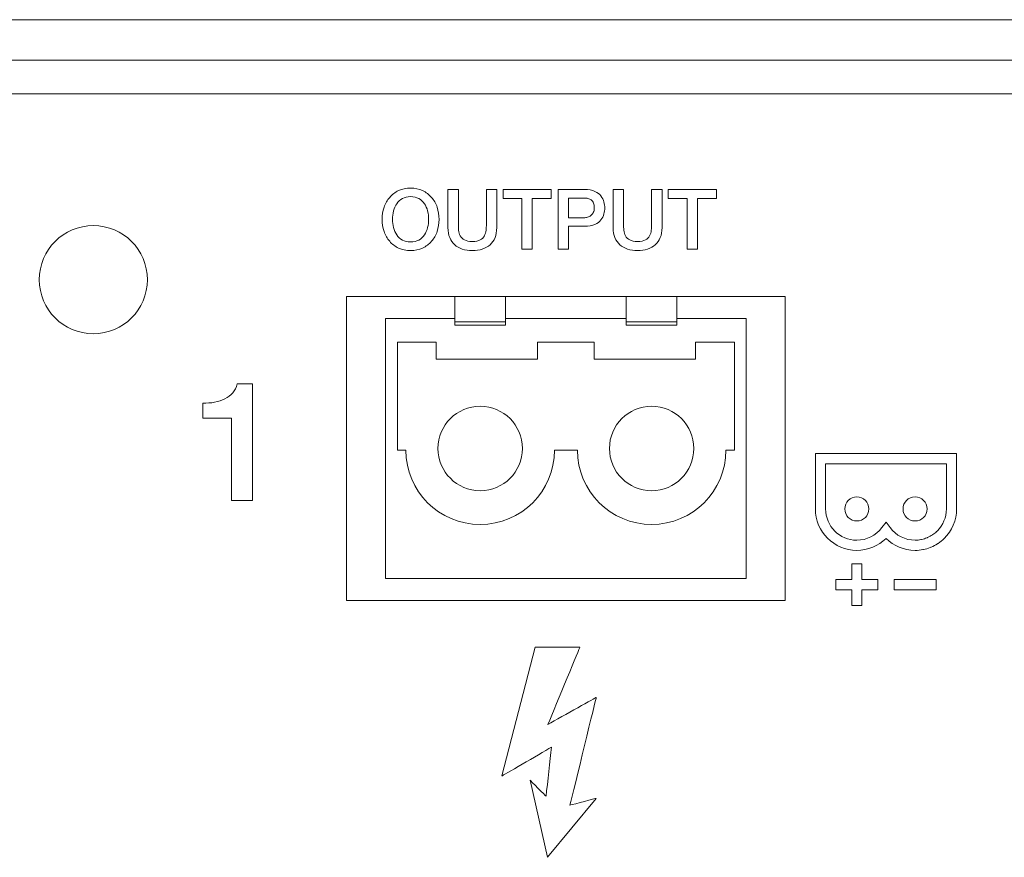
# Model space of a CAD drawing. Header units: millimetres. Extents: x 0 to 2122, y 0 to 1639.
# Tile 55 of 75: x 1854 to 1883, y 797 to 822. Entities that reach past the tile are written whole.
import ezdxf

# ---------------------------------------------------------------- set-up
doc = ezdxf.new("R2010")
doc.units = ezdxf.units.MM
doc.layers.add('1', color=7, linetype='Continuous', true_color=0xffffff)
doc.layers.add('2', color=7, linetype='Continuous', true_color=0xffffff)

msp = doc.modelspace()

# ---------------------------------------------------------------- linework, layer by layer
at = {"layer": '1', "color": 7, "linetype": 'Continuous', "lineweight": 13}
for p, q in [((1957.591, 821.87), (1542.591, 821.87)), ((1957.591, 820.67), (1542.591, 820.67)), ((1957.991, 819.67), (1542.191, 819.67)), ((1863.591, 813.67), (1876.591, 813.67)), ((1863.591, 804.67), (1863.591, 813.67)), ((1866.801, 812.92), (1866.801, 813.67)), ((1868.301, 813.67), (1868.301, 812.92)), ((1871.881, 813.67), (1871.881, 812.92)), ((1873.381, 813.67), (1873.381, 812.92)), ((1876.591, 813.67), (1876.591, 804.67)), ((1864.751, 813.02), (1866.801, 813.02)), ((1864.751, 805.32), (1864.751, 813.02)), ((1868.301, 813.02), (1871.881, 813.02)), ((1873.381, 813.02), (1875.431, 813.02)), ((1875.431, 813.02), (1875.431, 805.32)), ((1866.801, 812.82), (1866.801, 812.92)), ((1868.301, 812.92), (1866.801, 812.92)), ((1868.301, 812.82), (1866.801, 812.82)), ((1868.301, 812.82), (1868.301, 812.92)), ((1871.881, 812.82), (1871.881, 812.92)), ((1873.381, 812.92), (1871.881, 812.92)), ((1871.881, 812.82), (1873.381, 812.82)), ((1873.381, 812.82), (1873.381, 812.92)), ((1865.101, 812.32), (1865.101, 809.12)), ((1866.251, 812.32), (1865.101, 812.32)), ((1866.251, 811.82), (1866.251, 812.32)), ((1870.931, 812.32), (1869.251, 812.32)), ((1869.251, 811.82), (1869.251, 812.32)), ((1870.931, 811.82), (1870.931, 812.32)), ((1875.081, 812.32), (1873.931, 812.32)), ((1873.931, 811.82), (1873.931, 812.32)), ((1875.081, 809.12), (1875.081, 812.32)), ((1869.251, 811.82), (1866.251, 811.82)), ((1870.931, 811.82), (1873.931, 811.82)), ((1865.101, 809.12), (1865.351, 809.12)), ((1869.751, 809.12), (1870.431, 809.12)), ((1874.831, 809.12), (1875.081, 809.12)), ((1875.431, 805.32), (1864.751, 805.32)), ((1876.591, 804.67), (1863.591, 804.67))]:
    msp.add_line(p, q, dxfattribs=at)
at = {"layer": '1', "color": 7, "linetype": 'Continuous', "lineweight": 13, "extrusion": (0, 0, -1)}
msp.add_circle((-1856.091, 814.17), 1.6, dxfattribs=at)
at = {"layer": '1', "color": 7, "linetype": 'Continuous', "lineweight": 13}
for centre in [(1867.551, 809.17), (1872.631, 809.17)]:
    msp.add_circle(centre, 1.25, dxfattribs=at)
for centre in [(1867.551, 809.12), (1872.631, 809.12)]:
    msp.add_arc(centre, 2.2, 180, 0, dxfattribs=at)
at = {"layer": '2', "color": 7, "linetype": 'Continuous', "lineweight": 13}
for points, knots in [([(1864.87, 816.607), (1864.941, 816.691), (1865.029, 816.758), (1865.241, 816.857), (1865.357, 816.882), (1865.491, 816.882)], [0.875, 0.875, 0.875, 0.875, 0.9375, 0.9375, 1, 1, 1, 1]), ([(1865.491, 816.882), (1865.622, 816.882), (1865.738, 816.857), (1865.95, 816.758), (1866.038, 816.691), (1866.108, 816.607)], [0, 0, 0, 0, 0.0625, 0.0625, 0.125, 0.125, 0.125, 0.125]), ([(1866.796, 815.204), (1866.733, 815.261), (1866.683, 815.331), (1866.613, 815.499), (1866.595, 815.597), (1866.595, 815.711), (1866.595, 815.711), (1866.595, 816.84), (1866.595, 816.84)], [0.8636364, 0.8636364, 0.8636364, 0.8636364, 0.9090909, 0.9090909, 0.9545455, 0.9545455, 0.9545455, 1, 1, 1, 1]), ([(1867.724, 815.632), (1867.731, 815.693), (1867.735, 815.753), (1867.735, 815.812), (1867.735, 815.812), (1867.735, 816.84), (1867.735, 816.84)], [0.40909091, 0.40909091, 0.40909091, 0.40909091, 0.45454545, 0.45454545, 0.45454545, 0.5, 0.5, 0.5, 0.5]), ([(1869.862, 816.84), (1869.862, 816.84), (1870.642, 816.84), (1870.642, 816.84), (1870.765, 816.84), (1870.867, 816.822), (1870.949, 816.785)], [0, 0, 0, 0, 0.0769231, 0.0769231, 0.0769231, 0.1538462, 0.1538462, 0.1538462, 0.1538462]), ([(1870.949, 816.785), (1871.026, 816.749), (1871.086, 816.704), (1871.171, 816.595), (1871.203, 816.536), (1871.217, 816.472)], [0.1538462, 0.1538462, 0.1538462, 0.1538462, 0.2307692, 0.2307692, 0.3076923, 0.3076923, 0.3076923, 0.3076923]), ([(1871.919, 815.076), (1871.827, 815.104), (1871.753, 815.147), (1871.626, 815.261), (1871.577, 815.331), (1871.506, 815.499), (1871.492, 815.597), (1871.492, 815.711), (1871.492, 815.711), (1871.492, 816.84), (1871.492, 816.84)], [0.8181818, 0.8181818, 0.8181818, 0.8181818, 0.8636364, 0.8636364, 0.9090909, 0.9090909, 0.9545455, 0.9545455, 0.9545455, 1, 1, 1, 1]), ([(1872.621, 815.632), (1872.624, 815.693), (1872.628, 815.753), (1872.628, 815.812), (1872.628, 815.812), (1872.628, 816.84), (1872.628, 816.84)], [0.40909091, 0.40909091, 0.40909091, 0.40909091, 0.45454545, 0.45454545, 0.45454545, 0.5, 0.5, 0.5, 0.5]), ([(1864.87, 815.306), (1864.796, 815.39), (1864.743, 815.488), (1864.666, 815.712), (1864.644, 815.831), (1864.644, 816.083), (1864.666, 816.202), (1864.743, 816.425), (1864.796, 816.524), (1864.87, 816.607)], [0.625, 0.625, 0.625, 0.625, 0.6875, 0.6875, 0.75, 0.75, 0.8125, 0.8125, 0.875, 0.875, 0.875, 0.875]), ([(1870.744, 816.575), (1870.709, 816.584), (1870.67, 816.588), (1870.628, 816.588), (1870.628, 816.588), (1870.172, 816.588), (1870.172, 816.588)], [0.7272727, 0.7272727, 0.7272727, 0.7272727, 0.8181818, 0.8181818, 0.8181818, 0.9090909, 0.9090909, 0.9090909, 0.9090909]), ([(1871.217, 816.472), (1871.234, 816.407), (1871.241, 816.348), (1871.241, 816.24), (1871.234, 816.181), (1871.217, 816.117)], [0.3076923, 0.3076923, 0.3076923, 0.3076923, 0.3846154, 0.3846154, 0.4615385, 0.4615385, 0.4615385, 0.4615385]), ([(1864.983, 816.205), (1864.965, 816.124), (1864.955, 816.042), (1864.955, 815.874), (1864.965, 815.792), (1864.983, 815.711)], [0.1875, 0.1875, 0.1875, 0.1875, 0.25, 0.25, 0.3125, 0.3125, 0.3125, 0.3125]), ([(1865.9, 815.495), (1865.943, 815.558), (1865.974, 815.63), (1866.017, 815.792), (1866.024, 815.874), (1866.024, 816.042), (1866.017, 816.124), (1865.974, 816.286), (1865.943, 816.358), (1865.9, 816.421)], [0.625, 0.625, 0.625, 0.625, 0.6875, 0.6875, 0.75, 0.75, 0.8125, 0.8125, 0.875, 0.875, 0.875, 0.875]), ([(1866.278, 816.314), (1866.313, 816.202), (1866.334, 816.083), (1866.334, 815.831), (1866.313, 815.712), (1866.278, 815.6)], [0.1875, 0.1875, 0.1875, 0.1875, 0.25, 0.25, 0.3125, 0.3125, 0.3125, 0.3125]), ([(1870.903, 816.157), (1870.924, 816.194), (1870.931, 816.24), (1870.931, 816.354), (1870.924, 816.402), (1870.906, 816.44)], [0.3636364, 0.3636364, 0.3636364, 0.3636364, 0.4545455, 0.4545455, 0.5454545, 0.5454545, 0.5454545, 0.5454545]), ([(1870.172, 816.005), (1870.172, 816.005), (1870.624, 816.005), (1870.624, 816.005), (1870.659, 816.005), (1870.695, 816.01), (1870.765, 816.03), (1870.8, 816.046), (1870.829, 816.068)], [0, 0, 0, 0, 0.0909091, 0.0909091, 0.0909091, 0.1818182, 0.1818182, 0.2727273, 0.2727273, 0.2727273, 0.2727273]), ([(1871.217, 816.117), (1871.203, 816.054), (1871.171, 815.995), (1871.086, 815.886), (1871.026, 815.842), (1870.949, 815.806)], [0.4615385, 0.4615385, 0.4615385, 0.4615385, 0.5384615, 0.5384615, 0.6153846, 0.6153846, 0.6153846, 0.6153846]), ([(1866.906, 815.812), (1866.906, 815.753), (1866.906, 815.693), (1866.92, 815.571), (1866.934, 815.516), (1866.962, 815.468)], [0.09090909, 0.09090909, 0.09090909, 0.09090909, 0.13636364, 0.13636364, 0.18181818, 0.18181818, 0.18181818, 0.18181818]), ([(1870.949, 815.806), (1870.867, 815.771), (1870.765, 815.753), (1870.642, 815.753), (1870.642, 815.753), (1870.172, 815.753), (1870.172, 815.753)], [0.6153846, 0.6153846, 0.6153846, 0.6153846, 0.6923077, 0.6923077, 0.6923077, 0.7692308, 0.7692308, 0.7692308, 0.7692308]), ([(1872.938, 815.711), (1872.938, 815.597), (1872.921, 815.499), (1872.85, 815.331), (1872.801, 815.261), (1872.674, 815.147), (1872.6, 815.104), (1872.511, 815.076)], [0.5909091, 0.5909091, 0.5909091, 0.5909091, 0.6363636, 0.6363636, 0.6818182, 0.6818182, 0.7272727, 0.7272727, 0.7272727, 0.7272727]), ([(1865.248, 815.343), (1865.315, 815.305), (1865.396, 815.286), (1865.491, 815.286), (1865.583, 815.286), (1865.664, 815.305), (1865.734, 815.343)], [0.4375, 0.4375, 0.4375, 0.4375, 0.5, 0.5, 0.5, 0.5625, 0.5625, 0.5625, 0.5625]), ([(1867.992, 815.415), (1867.957, 815.331), (1867.908, 815.261), (1867.781, 815.147), (1867.703, 815.104), (1867.527, 815.049), (1867.428, 815.034), (1867.209, 815.034), (1867.11, 815.049), (1866.934, 815.104), (1866.856, 815.147), (1866.796, 815.204)], [0.6363636, 0.6363636, 0.6363636, 0.6363636, 0.6818182, 0.6818182, 0.7272727, 0.7272727, 0.7727273, 0.7727273, 0.8181818, 0.8181818, 0.8636364, 0.8636364, 0.8636364, 0.8636364]), ([(1866.962, 815.468), (1866.99, 815.419), (1867.029, 815.379), (1867.142, 815.317), (1867.22, 815.301), (1867.318, 815.301), (1867.421, 815.301), (1867.498, 815.317), (1867.551, 815.348)], [0.1818182, 0.1818182, 0.1818182, 0.1818182, 0.2272727, 0.2272727, 0.2727273, 0.2727273, 0.2727273, 0.3181818, 0.3181818, 0.3181818, 0.3181818]), ([(1871.982, 815.348), (1872.035, 815.317), (1872.113, 815.301), (1872.215, 815.301), (1872.314, 815.301), (1872.391, 815.317), (1872.448, 815.348)], [0.22727273, 0.22727273, 0.22727273, 0.22727273, 0.27272727, 0.27272727, 0.27272727, 0.31818182, 0.31818182, 0.31818182, 0.31818182]), ([(1865.844, 815.107), (1865.738, 815.059), (1865.622, 815.034), (1865.491, 815.034), (1865.357, 815.034), (1865.241, 815.059), (1865.135, 815.107)], [0.4375, 0.4375, 0.4375, 0.4375, 0.5, 0.5, 0.5, 0.5625, 0.5625, 0.5625, 0.5625]), ([(1872.511, 815.076), (1872.42, 815.049), (1872.321, 815.034), (1872.215, 815.034), (1872.106, 815.034), (1872.007, 815.049), (1871.919, 815.076)], [0.72727273, 0.72727273, 0.72727273, 0.72727273, 0.77272727, 0.77272727, 0.77272727, 0.81818182, 0.81818182, 0.81818182, 0.81818182]), ([(1859.339, 810.51), (1859.459, 810.51), (1859.572, 810.52), (1859.797, 810.56), (1859.896, 810.593), (1859.988, 810.639)], [0, 0, 0, 0, 0.1, 0.1, 0.2, 0.2, 0.2, 0.2]), ([(1881.299, 806.507), (1881.525, 806.73), (1881.666, 807.039), (1881.666, 807.38), (1881.666, 807.38), (1881.666, 809.018), (1881.666, 809.018)], [0.8125, 0.8125, 0.8125, 0.8125, 0.875, 0.875, 0.875, 0.9375, 0.9375, 0.9375, 0.9375]), ([(1879.451, 806.827), (1879.274, 806.59), (1879.006, 806.454), (1878.71, 806.454), (1878.198, 806.454), (1877.785, 806.869), (1877.785, 807.38), (1877.785, 807.38), (1877.785, 808.715), (1877.785, 808.715)], [0.7058824, 0.7058824, 0.7058824, 0.7058824, 0.7647059, 0.7647059, 0.7647059, 0.8235294, 0.8235294, 0.8235294, 0.8823529, 0.8823529, 0.8823529, 0.8823529]), ([(1879.066, 807.38), (1879.066, 807.182), (1878.907, 807.023), (1878.512, 807.023), (1878.353, 807.182), (1878.353, 807.577), (1878.512, 807.737), (1878.907, 807.737), (1879.066, 807.577), (1879.066, 807.38)], [0, 0, 0, 0, 0.25, 0.25, 0.5, 0.5, 0.75, 0.75, 1, 1, 1, 1]), ([(1879.066, 807.38), (1879.066, 807.182), (1878.907, 807.023), (1878.512, 807.023), (1878.353, 807.182), (1878.353, 807.577), (1878.512, 807.737), (1878.907, 807.737), (1879.066, 807.577), (1879.066, 807.38)], [0, 0, 0, 0, 0.25, 0.25, 0.5, 0.5, 0.75, 0.75, 1, 1, 1, 1]), ([(1880.795, 807.38), (1880.795, 807.182), (1880.632, 807.023), (1880.237, 807.023), (1880.078, 807.182), (1880.078, 807.577), (1880.237, 807.737), (1880.632, 807.737), (1880.795, 807.577), (1880.795, 807.38)], [0, 0, 0, 0, 0.25, 0.25, 0.5, 0.5, 0.75, 0.75, 1, 1, 1, 1]), ([(1877.482, 807.38), (1877.482, 806.703), (1878.032, 806.151), (1878.71, 806.151), (1879.038, 806.151), (1879.345, 806.279), (1879.574, 806.507)], [0.125, 0.125, 0.125, 0.125, 0.1875, 0.1875, 0.1875, 0.25, 0.25, 0.25, 0.25]), ([(1880.608, 806.471), (1880.551, 806.461), (1880.495, 806.454), (1880.435, 806.454), (1880.142, 806.454), (1879.87, 806.59), (1879.694, 806.827)], [0.4705882, 0.4705882, 0.4705882, 0.4705882, 0.5294118, 0.5294118, 0.5294118, 0.5882353, 0.5882353, 0.5882353, 0.5882353]), ([(1879.574, 806.507), (1879.803, 806.279), (1880.107, 806.151), (1880.435, 806.151), (1880.516, 806.151), (1880.594, 806.16), (1880.668, 806.174)], [0.25, 0.25, 0.25, 0.25, 0.3125, 0.3125, 0.3125, 0.375, 0.375, 0.375, 0.375])]:
    msp.add_open_spline(points, degree=3, knots=knots, dxfattribs=at)
for points in [[(1866.595, 816.84), (1866.595, 816.84), (1866.906, 816.84), (1866.906, 816.84)], [(1866.906, 816.84), (1866.906, 816.84), (1866.906, 815.812), (1866.906, 815.812)], [(1867.735, 816.84), (1867.735, 816.84), (1868.042, 816.84), (1868.042, 816.84)], [(1868.042, 816.84), (1868.042, 816.84), (1868.042, 815.711), (1868.042, 815.711)], [(1868.232, 816.84), (1868.707, 816.84), (1869.182, 816.84), (1869.657, 816.84)], [(1868.232, 816.573), (1868.232, 816.662), (1868.232, 816.751), (1868.232, 816.84)], [(1869.657, 816.84), (1869.657, 816.751), (1869.657, 816.662), (1869.657, 816.573)], [(1869.862, 815.076), (1869.862, 815.076), (1869.862, 816.84), (1869.862, 816.84)], [(1871.492, 816.84), (1871.492, 816.84), (1871.799, 816.84), (1871.799, 816.84)], [(1871.799, 816.84), (1871.799, 816.84), (1871.799, 815.812), (1871.799, 815.812)], [(1872.628, 816.84), (1872.628, 816.84), (1872.938, 816.84), (1872.938, 816.84)], [(1872.938, 816.84), (1872.938, 816.84), (1872.938, 815.711), (1872.938, 815.711)], [(1873.125, 816.84), (1873.601, 816.84), (1874.078, 816.84), (1874.554, 816.84)], [(1873.125, 816.573), (1873.125, 816.662), (1873.125, 816.751), (1873.125, 816.84)], [(1874.554, 816.84), (1874.554, 816.751), (1874.554, 816.662), (1874.554, 816.573)], [(1865.248, 816.573), (1865.177, 816.535), (1865.121, 816.484), (1865.078, 816.421)], [(1865.491, 816.63), (1865.396, 816.63), (1865.315, 816.611), (1865.248, 816.573)], [(1865.734, 816.573), (1865.664, 816.611), (1865.583, 816.63), (1865.491, 816.63)], [(1865.9, 816.421), (1865.858, 816.484), (1865.802, 816.535), (1865.734, 816.573)], [(1866.108, 816.607), (1866.183, 816.524), (1866.239, 816.425), (1866.278, 816.314)], [(1868.79, 816.573), (1868.604, 816.573), (1868.418, 816.573), (1868.232, 816.573)], [(1868.79, 815.076), (1868.79, 815.575), (1868.79, 816.074), (1868.79, 816.573)], [(1869.657, 816.573), (1869.47, 816.573), (1869.283, 816.573), (1869.096, 816.573)], [(1869.096, 816.573), (1869.096, 816.074), (1869.096, 815.575), (1869.096, 815.076)], [(1870.172, 816.588), (1870.172, 816.588), (1870.172, 816.005), (1870.172, 816.005)], [(1870.839, 816.53), (1870.815, 816.552), (1870.779, 816.567), (1870.744, 816.575)], [(1870.906, 816.44), (1870.892, 816.477), (1870.867, 816.508), (1870.839, 816.53)], [(1873.683, 816.573), (1873.497, 816.573), (1873.311, 816.573), (1873.125, 816.573)], [(1873.683, 815.076), (1873.683, 815.575), (1873.683, 816.074), (1873.683, 816.573)], [(1874.554, 816.573), (1874.367, 816.573), (1874.18, 816.573), (1873.993, 816.573)], [(1873.993, 816.573), (1873.993, 816.074), (1873.993, 815.575), (1873.993, 815.076)], [(1865.078, 816.421), (1865.036, 816.358), (1865.004, 816.286), (1864.983, 816.205)], [(1870.829, 816.068), (1870.86, 816.09), (1870.885, 816.12), (1870.903, 816.157)], [(1864.983, 815.711), (1865.004, 815.63), (1865.036, 815.558), (1865.078, 815.495)], [(1866.278, 815.6), (1866.239, 815.488), (1866.183, 815.39), (1866.108, 815.306)], [(1867.675, 815.468), (1867.703, 815.516), (1867.721, 815.571), (1867.724, 815.632)], [(1868.042, 815.711), (1868.042, 815.597), (1868.024, 815.499), (1867.992, 815.415)], [(1870.172, 815.753), (1870.172, 815.753), (1870.172, 815.076), (1870.172, 815.076)], [(1871.799, 815.812), (1871.799, 815.753), (1871.802, 815.693), (1871.809, 815.632)], [(1871.809, 815.632), (1871.813, 815.571), (1871.831, 815.516), (1871.859, 815.468)], [(1872.571, 815.468), (1872.6, 815.516), (1872.614, 815.571), (1872.621, 815.632)], [(1865.135, 815.107), (1865.029, 815.156), (1864.941, 815.222), (1864.87, 815.306)], [(1865.078, 815.495), (1865.121, 815.432), (1865.177, 815.381), (1865.248, 815.343)], [(1865.734, 815.343), (1865.802, 815.381), (1865.858, 815.432), (1865.9, 815.495)], [(1866.108, 815.306), (1866.038, 815.222), (1865.95, 815.156), (1865.844, 815.107)], [(1867.551, 815.348), (1867.608, 815.379), (1867.65, 815.419), (1867.675, 815.468)], [(1871.859, 815.468), (1871.883, 815.419), (1871.926, 815.379), (1871.982, 815.348)], [(1872.448, 815.348), (1872.501, 815.379), (1872.543, 815.419), (1872.571, 815.468)], [(1869.096, 815.076), (1868.994, 815.076), (1868.892, 815.076), (1868.79, 815.076)], [(1870.172, 815.076), (1870.172, 815.076), (1869.862, 815.076), (1869.862, 815.076)], [(1873.993, 815.076), (1873.89, 815.076), (1873.786, 815.076), (1873.683, 815.076)], [(1860.221, 810.817), (1860.284, 810.889), (1860.326, 810.978), (1860.348, 811.083)], [(1860.348, 811.083), (1860.348, 811.083), (1860.806, 811.083), (1860.806, 811.083)], [(1860.806, 811.083), (1860.806, 811.083), (1860.806, 807.626), (1860.806, 807.626)], [(1859.988, 810.639), (1860.08, 810.685), (1860.157, 810.744), (1860.221, 810.817)], [(1859.339, 810.066), (1859.339, 810.066), (1859.339, 810.51), (1859.339, 810.51)], [(1860.189, 810.066), (1860.189, 810.066), (1859.339, 810.066), (1859.339, 810.066)], [(1860.189, 807.626), (1860.189, 807.626), (1860.189, 810.066), (1860.189, 810.066)], [(1881.299, 809.018), (1881.299, 809.018), (1877.482, 809.018), (1877.482, 809.018)], [(1877.482, 809.018), (1877.482, 809.018), (1877.482, 807.38), (1877.482, 807.38)], [(1881.666, 809.018), (1881.666, 809.018), (1881.299, 809.018), (1881.299, 809.018)], [(1877.785, 808.715), (1877.785, 808.715), (1881.363, 808.715), (1881.363, 808.715)], [(1881.363, 808.715), (1881.363, 808.715), (1881.363, 807.38), (1881.363, 807.38)], [(1860.806, 807.626), (1860.806, 807.626), (1860.189, 807.626), (1860.189, 807.626)], [(1881.363, 807.38), (1881.363, 807.129), (1881.26, 806.902), (1881.098, 806.735)], [(1879.574, 806.99), (1879.574, 806.99), (1879.451, 806.827), (1879.451, 806.827)], [(1879.694, 806.827), (1879.694, 806.827), (1879.574, 806.99), (1879.574, 806.99)], [(1880.805, 806.533), (1880.798, 806.53), (1880.791, 806.527), (1880.788, 806.524)], [(1880.95, 806.611), (1880.904, 806.581), (1880.858, 806.555), (1880.805, 806.533)], [(1880.96, 806.618), (1880.957, 806.616), (1880.953, 806.613), (1880.95, 806.611)], [(1881.073, 806.712), (1881.038, 806.677), (1880.999, 806.646), (1880.96, 806.618)], [(1881.098, 806.735), (1881.091, 806.727), (1881.08, 806.719), (1881.073, 806.712)], [(1880.629, 806.475), (1880.622, 806.474), (1880.615, 806.473), (1880.608, 806.471)], [(1880.788, 806.524), (1880.735, 806.503), (1880.685, 806.487), (1880.629, 806.475)], [(1880.886, 806.238), (1880.893, 806.241), (1880.904, 806.244), (1880.911, 806.248)], [(1880.911, 806.248), (1880.978, 806.275), (1881.038, 806.308), (1881.098, 806.347)], [(1881.098, 806.347), (1881.105, 806.351), (1881.112, 806.355), (1881.119, 806.36)], [(1881.119, 806.36), (1881.183, 806.403), (1881.243, 806.452), (1881.299, 806.506)], [(1881.299, 806.506), (1881.299, 806.506), (1881.299, 806.507), (1881.299, 806.507)], [(1880.668, 806.174), (1880.671, 806.175), (1880.675, 806.175), (1880.682, 806.176)], [(1880.682, 806.176), (1880.752, 806.191), (1880.819, 806.212), (1880.886, 806.238)], [(1878.562, 805.286), (1878.562, 805.443), (1878.562, 805.599), (1878.562, 805.755)], [(1878.562, 805.755), (1878.661, 805.755), (1878.761, 805.755), (1878.861, 805.755)], [(1878.861, 805.755), (1878.861, 805.599), (1878.861, 805.443), (1878.861, 805.286)], [(1878.092, 804.987), (1878.092, 805.087), (1878.092, 805.187), (1878.092, 805.286)], [(1878.092, 805.286), (1878.249, 805.286), (1878.405, 805.286), (1878.562, 805.286)], [(1878.861, 805.286), (1879.018, 805.286), (1879.174, 805.286), (1879.331, 805.286)], [(1879.331, 805.286), (1879.331, 805.187), (1879.331, 805.087), (1879.331, 804.987)], [(1881.056, 805.285), (1880.643, 805.285), (1880.23, 805.285), (1879.817, 805.285)], [(1879.817, 805.285), (1879.817, 805.186), (1879.817, 805.086), (1879.817, 804.987)], [(1881.056, 804.987), (1881.056, 805.086), (1881.056, 805.186), (1881.056, 805.285)], [(1878.562, 804.987), (1878.405, 804.987), (1878.249, 804.987), (1878.092, 804.987)], [(1878.562, 804.517), (1878.562, 804.674), (1878.562, 804.83), (1878.562, 804.987)], [(1879.331, 804.987), (1879.174, 804.987), (1879.018, 804.987), (1878.861, 804.987)], [(1878.861, 804.987), (1878.861, 804.83), (1878.861, 804.674), (1878.861, 804.517)], [(1879.817, 804.987), (1880.23, 804.987), (1880.643, 804.987), (1881.056, 804.987)], [(1878.861, 804.517), (1878.761, 804.517), (1878.661, 804.517), (1878.562, 804.517)], [(1869.181, 803.29), (1869.181, 803.29), (1868.197, 799.472), (1868.197, 799.472)], [(1870.508, 803.29), (1870.508, 803.29), (1869.181, 803.29), (1869.181, 803.29)], [(1869.559, 800.999), (1869.813, 801.618), (1870.508, 803.29), (1870.508, 803.29)], [(1870.991, 801.798), (1870.991, 801.798), (1870.003, 801.248), (1869.559, 800.999)], [(1870.211, 798.604), (1870.328, 799.073), (1870.991, 801.798), (1870.991, 801.798)], [(1868.197, 799.472), (1868.197, 799.472), (1869.294, 800.108), (1869.664, 800.325)], [(1869.664, 800.325), (1869.622, 799.935), (1869.548, 799.275), (1869.502, 798.87)], [(1869.502, 798.87), (1869.492, 798.882), (1869.029, 799.344), (1869.029, 799.344)], [(1869.029, 799.344), (1869.029, 799.344), (1869.545, 797.061), (1869.545, 797.061)], [(1869.545, 797.061), (1869.545, 797.061), (1870.984, 798.806), (1870.984, 798.806)], [(1870.984, 798.806), (1870.984, 798.806), (1870.335, 798.636), (1870.211, 798.604)]]:
    msp.add_open_spline(points, degree=3, dxfattribs=at)

doc.saveas('drawing.dxf')
